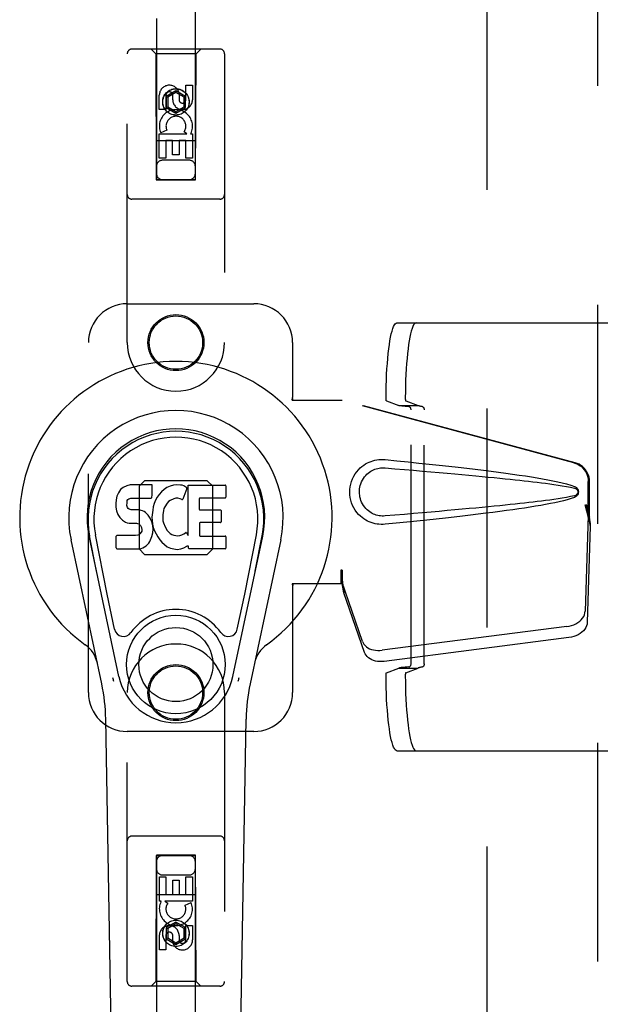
# Model space of a CAD drawing. Header units: inches. Extents: x 0 to 256, y 0 to 166.
# Tile 10 of 30: x 74.66 to 78.39, y 86.45 to 92.78. Entities that reach past the tile are written whole.
import ezdxf

# ---------------------------------------------------------------- set-up
doc = ezdxf.new("R2010")
doc.units = ezdxf.units.IN
doc.header["$LTSCALE"] = 14.074305
doc.header["$MEASUREMENT"] = 0
doc.linetypes.add('HIDDEN', pattern=[0.2, 0.1, -0.1])
doc.layers.add('DEFAULT_2', color=8, linetype='HIDDEN')
doc.layers.add('SECONDARY_OR_LEFT_DOOR_ASSEMBLY', color=7, linetype='CONTINUOUS')

msp = doc.modelspace()

# ---------------------------------------------------------------- linework, layer by layer
at = {"layer": 'DEFAULT_2', "color": 8, "linetype": 'HIDDEN'}
for p, q in [((77.6633, 55.0934), (77.6633, 124.0634)), ((77.0832, 90.8299), (78.8592, 90.8299)), ((77.0164, 90.3289), (77.0959, 90.299)), ((77.1401, 90.3289), (77.2197, 90.299)), ((77.0959, 90.299), (77.2197, 90.299)), ((77.1748, 88.6384), (77.1748, 90.2714)), ((77.2591, 88.6376), (77.2591, 90.2722)), ((77.0164, 88.5809), (77.0959, 88.6109)), ((77.0959, 88.6109), (77.2197, 88.6109)), ((77.1401, 88.5809), (77.2197, 88.6109)), ((77.0832, 88.0799), (78.8592, 88.0799))]:
    msp.add_line(p, q, dxfattribs=at)
for points in [[(77.0137, 90.3497), (77.0141, 90.3878), (77.0149, 90.4255), (77.0162, 90.4628), (77.0178, 90.4993), (77.0198, 90.5348), (77.0221, 90.569), (77.0249, 90.6019), (77.0279, 90.6332), (77.0313, 90.6628), (77.035, 90.6903), (77.039, 90.7158), (77.0432, 90.739), (77.0477, 90.7598), (77.0524, 90.778), (77.0573, 90.7937), (77.0623, 90.8066), (77.0674, 90.8168), (77.0726, 90.8241), (77.0779, 90.8284), (77.0832, 90.8299)], [(77.207, 90.8299), (77.2017, 90.8284), (77.1964, 90.8241), (77.1912, 90.8168), (77.186, 90.8066), (77.181, 90.7937), (77.1762, 90.778), (77.1715, 90.7598), (77.167, 90.739), (77.1628, 90.7158), (77.1588, 90.6903), (77.1551, 90.6628), (77.1517, 90.6332), (77.1486, 90.6019), (77.1459, 90.569), (77.1436, 90.5348), (77.1416, 90.4993), (77.1399, 90.4628), (77.1387, 90.4255), (77.1379, 90.3878), (77.1375, 90.3497)], [(77.0164, 90.3289), (77.0159, 90.3293), (77.0155, 90.3302), (77.0151, 90.3315), (77.0148, 90.3333), (77.0144, 90.3354), (77.0142, 90.3378), (77.014, 90.3406), (77.0138, 90.3435), (77.0137, 90.3465), (77.0137, 90.3497)], [(77.1375, 90.3497), (77.1375, 90.3465), (77.1376, 90.3435), (77.1377, 90.3406), (77.138, 90.3378), (77.1382, 90.3354), (77.1385, 90.3333), (77.1389, 90.3315), (77.1393, 90.3302), (77.1397, 90.3293), (77.1401, 90.3289)], [(77.1611, 90.2914), (77.1486, 90.2922), (77.1371, 90.2931), (77.1269, 90.294), (77.118, 90.295), (77.1104, 90.296), (77.1041, 90.2969), (77.0993, 90.2979), (77.0959, 90.299)], [(77.1748, 90.2714), (77.1746, 90.2745), (77.1741, 90.2774), (77.1733, 90.2802), (77.1721, 90.2829), (77.1707, 90.2853), (77.1691, 90.2873), (77.1672, 90.289), (77.1653, 90.2902), (77.1632, 90.291), (77.1611, 90.2914)], [(77.2466, 90.2922), (77.2414, 90.2929), (77.2367, 90.2937), (77.2326, 90.2946), (77.2289, 90.2954), (77.2258, 90.2963), (77.2232, 90.2972), (77.2211, 90.2981), (77.2197, 90.299)], [(77.2466, 90.2922), (77.2484, 90.2917), (77.2503, 90.2908), (77.2521, 90.2895), (77.2537, 90.2878), (77.2553, 90.2858), (77.2566, 90.2834), (77.2577, 90.2808), (77.2585, 90.2781), (77.2589, 90.2752), (77.2591, 90.2722)], [(77.1611, 88.6184), (77.1632, 88.6188), (77.1653, 88.6196), (77.1672, 88.6208), (77.1691, 88.6225), (77.1707, 88.6246), (77.1721, 88.6269), (77.1733, 88.6296), (77.1741, 88.6324), (77.1746, 88.6354), (77.1748, 88.6384)], [(77.2591, 88.6376), (77.2589, 88.6346), (77.2585, 88.6318), (77.2577, 88.629), (77.2566, 88.6264), (77.2553, 88.624), (77.2537, 88.622), (77.2521, 88.6203), (77.2503, 88.619), (77.2484, 88.6181), (77.2466, 88.6177)], [(77.0137, 88.5602), (77.0137, 88.5633), (77.0138, 88.5663), (77.014, 88.5692), (77.0142, 88.572), (77.0144, 88.5744), (77.0148, 88.5766), (77.0151, 88.5783), (77.0155, 88.5796), (77.0159, 88.5805), (77.0164, 88.5809)], [(77.0832, 88.0799), (77.0779, 88.0814), (77.0726, 88.0858), (77.0674, 88.0931), (77.0623, 88.1032), (77.0573, 88.1161), (77.0524, 88.1318), (77.0477, 88.1501), (77.0432, 88.1708), (77.039, 88.194), (77.035, 88.2195), (77.0313, 88.2471), (77.0279, 88.2766), (77.0249, 88.3079), (77.0221, 88.3408), (77.0198, 88.3751), (77.0178, 88.4106), (77.0162, 88.4471), (77.0149, 88.4843), (77.0141, 88.522), (77.0137, 88.5602)], [(77.1611, 88.6184), (77.1486, 88.6176), (77.1371, 88.6167), (77.1269, 88.6158), (77.118, 88.6148), (77.1104, 88.6139), (77.1041, 88.6129), (77.0993, 88.6119), (77.0959, 88.6109)], [(77.1401, 88.5809), (77.1397, 88.5805), (77.1393, 88.5796), (77.1389, 88.5783), (77.1385, 88.5766), (77.1382, 88.5744), (77.138, 88.572), (77.1377, 88.5692), (77.1376, 88.5663), (77.1375, 88.5633), (77.1375, 88.5602)], [(77.1375, 88.5602), (77.1379, 88.522), (77.1387, 88.4843), (77.1399, 88.4471), (77.1416, 88.4106), (77.1436, 88.3751), (77.1459, 88.3408), (77.1486, 88.3079), (77.1517, 88.2766), (77.1551, 88.2471), (77.1588, 88.2195), (77.1628, 88.194), (77.167, 88.1708), (77.1715, 88.1501), (77.1762, 88.1318), (77.181, 88.1161), (77.186, 88.1032), (77.1912, 88.0931), (77.1964, 88.0858), (77.2017, 88.0814), (77.207, 88.0799)], [(77.2466, 88.6177), (77.2414, 88.6169), (77.2367, 88.6161), (77.2326, 88.6152), (77.2289, 88.6144), (77.2258, 88.6135), (77.2232, 88.6126), (77.2211, 88.6118), (77.2197, 88.6109)]]:
    msp.add_lwpolyline(points, dxfattribs=at)
at = {"layer": 'SECONDARY_OR_LEFT_DOOR_ASSEMBLY', "color": 8, "linetype": 'HIDDEN'}
for p, q in [((78.3718, 124.7244), (78.3718, 54.4324)), ((75.5383, 123.7509), (75.5383, 91.7491)), ((75.7883, 91.7491), (75.7883, 123.7509)), ((75.3508, 90.7034), (75.3508, 92.5609)), ((75.9458, 92.5909), (75.3808, 92.5909)), ((75.5333, 92.5609), (75.5033, 92.5909)), ((75.5333, 92.5609), (75.5368, 91.7509)), ((75.7933, 92.5609), (75.5333, 92.5609)), ((75.7898, 91.7509), (75.7933, 92.5609)), ((75.7933, 92.5609), (75.8233, 92.5909)), ((75.9758, 92.5609), (75.9758, 90.7034)), ((75.7275, 92.265), (75.7275, 92.3575)), ((75.7275, 92.3575), (75.7699, 92.3575)), ((75.7699, 92.3575), (75.7699, 92.265)), ((75.5567, 92.2012), (75.5567, 92.2936)), ((75.5991, 92.2936), (75.5991, 92.2012)), ((75.6633, 92.3228), (75.6008, 92.2867)), ((75.6633, 92.3112), (75.6108, 92.2809)), ((75.643, 92.265), (75.643, 92.2936)), ((75.6633, 92.3228), (75.6633, 92.3112)), ((75.7258, 92.2867), (75.6633, 92.3228)), ((75.7158, 92.2809), (75.6633, 92.3112)), ((75.684, 92.3074), (75.684, 92.2611)), ((75.6008, 92.2867), (75.6008, 92.2145)), ((75.6008, 92.2867), (75.6108, 92.2809)), ((75.6108, 92.2809), (75.6108, 92.2203)), ((75.7258, 92.2867), (75.7158, 92.2809)), ((75.7158, 92.2203), (75.7158, 92.2809)), ((75.7258, 92.2145), (75.7258, 92.2867)), ((75.5991, 92.2012), (75.5567, 92.2012)), ((75.6008, 92.2145), (75.6108, 92.2203)), ((75.6008, 92.2145), (75.6633, 92.1784)), ((75.6108, 92.2203), (75.6633, 92.19)), ((75.6633, 92.19), (75.7158, 92.2203)), ((75.6633, 92.1784), (75.7258, 92.2145)), ((75.6633, 92.1784), (75.6633, 92.19)), ((75.7258, 92.2145), (75.7158, 92.2203)), ((75.5567, 91.8888), (75.5567, 92.0449)), ((75.5567, 92.0449), (75.7343, 92.0449)), ((75.6048, 92.0693), (75.5657, 92.0524)), ((75.7343, 92.0449), (75.7157, 92.0579)), ((75.7594, 92.0484), (75.7576, 92.0449)), ((75.7576, 92.0449), (75.7699, 92.0449)), ((75.7699, 92.0449), (75.7699, 91.8888)), ((75.7909, 92.0009), (75.5358, 92.0009)), ((75.5991, 92.0023), (75.5991, 91.8888)), ((75.6416, 92.0023), (75.5991, 92.0023)), ((75.6416, 91.9101), (75.6416, 92.0023)), ((75.684, 92.0023), (75.684, 91.9101)), ((75.7275, 92.0023), (75.684, 92.0023)), ((75.7275, 91.8888), (75.7275, 92.0023)), ((75.5991, 91.8888), (75.5567, 91.8888)), ((75.7483, 91.8759), (75.5783, 91.8759)), ((75.684, 91.9101), (75.6416, 91.9101)), ((75.7699, 91.8888), (75.7275, 91.8888)), ((75.5368, 91.7509), (75.7898, 91.7509)), ((75.5383, 91.7523), (75.7883, 91.7523)), ((75.5383, 91.7491), (75.7883, 91.7491)), ((75.9458, 91.6259), (75.3808, 91.6259)), ((75.3508, 90.9534), (76.1633, 90.9534)), ((75.1008, 88.4534), (75.1008, 90.7034)), ((76.4133, 90.7034), (76.4133, 90.3503)), ((76.4103, 90.3334), (76.4133, 90.3503)), ((76.4103, 90.3334), (76.7313, 90.3334)), ((76.4177, 90.3334), (76.4133, 90.3503)), ((78.221, 89.9311), (76.7236, 90.3334)), ((78.2287, 89.9311), (76.7313, 90.3334)), ((75.4621, 89.8149), (75.4268, 89.7796)), ((75.4268, 89.7796), (75.4268, 89.3772)), ((75.8645, 89.8149), (75.4621, 89.8149)), ((75.8998, 89.7796), (75.8645, 89.8149)), ((75.8998, 89.3772), (75.8998, 89.7796)), ((78.3134, 89.5806), (78.3134, 89.8103)), ((78.3211, 89.5806), (78.3211, 89.8103)), ((78.2916, 89.6622), (78.3134, 89.5806)), ((78.2993, 89.6622), (78.3211, 89.5806)), ((78.3127, 89.592), (78.2936, 88.9769)), ((78.3127, 89.592), (78.3262, 89.521)), ((78.3211, 89.5806), (78.3134, 89.5806)), ((78.315, 89.6081), (78.3237, 89.5519)), ((78.3262, 89.521), (78.3071, 88.9059)), ((78.3237, 89.5519), (78.3246, 89.5411)), ((78.3246, 89.5411), (78.3255, 89.5308)), ((78.3255, 89.5308), (78.3262, 89.521)), ((75.4268, 89.3772), (75.4621, 89.3419)), ((75.4621, 89.3419), (75.8645, 89.3419)), ((75.8645, 89.3419), (75.8998, 89.3772)), ((76.7236, 89.2409), (76.7236, 89.1534)), ((76.7313, 89.2409), (76.7236, 89.2409)), ((76.7313, 89.2409), (76.7313, 89.1534)), ((76.4103, 89.1534), (76.4133, 89.1366)), ((76.7313, 89.1534), (76.4103, 89.1534)), ((76.4177, 89.1534), (76.4133, 89.1366)), ((76.4133, 89.1366), (76.4133, 88.4534)), ((76.8618, 88.7829), (76.7299, 89.1667)), ((76.7434, 89.0957), (76.7299, 89.1667)), ((76.7392, 89.1261), (76.7434, 89.0957)), ((76.8753, 88.7119), (76.7434, 89.0957)), ((78.1761, 88.8778), (76.9886, 88.7254)), ((78.1896, 88.8068), (77.0022, 88.6543)), ((75.3508, 86.5959), (75.3508, 88.4534)), ((75.9758, 88.4534), (75.9758, 86.5959)), ((76.1633, 88.2034), (75.3508, 88.2034)), ((75.9458, 87.5309), (75.3808, 87.5309)), ((75.5368, 87.4059), (75.5333, 86.5959)), ((75.5368, 87.4059), (75.7898, 87.4059)), ((75.5383, 87.4077), (75.5383, 55.4059)), ((75.7883, 87.4077), (75.5383, 87.4077)), ((75.7883, 87.4045), (75.5383, 87.4045)), ((75.7883, 55.4059), (75.7883, 87.4077)), ((75.7933, 86.5959), (75.7898, 87.4059)), ((75.5568, 87.1119), (75.5568, 87.2681)), ((75.5568, 87.2681), (75.5992, 87.2681)), ((75.5783, 87.2809), (75.7483, 87.2809)), ((75.5992, 87.2681), (75.5992, 87.1545)), ((75.6427, 87.1545), (75.6427, 87.2467)), ((75.6427, 87.2467), (75.6851, 87.2467)), ((75.6851, 87.2467), (75.6851, 87.1545)), ((75.7275, 87.1545), (75.7275, 87.2681)), ((75.7275, 87.2681), (75.77, 87.2681)), ((75.77, 87.2681), (75.77, 87.1119)), ((75.5358, 87.1559), (75.7909, 87.1559)), ((75.569, 87.1119), (75.5568, 87.1119)), ((75.5673, 87.1084), (75.569, 87.1119)), ((75.5924, 87.1119), (75.6109, 87.0989)), ((75.77, 87.1119), (75.5924, 87.1119)), ((75.5992, 87.1545), (75.6427, 87.1545)), ((75.6851, 87.1545), (75.7275, 87.1545)), ((75.7219, 87.0875), (75.761, 87.1045)), ((75.6633, 86.9784), (75.6008, 86.9423)), ((75.6633, 86.9784), (75.6633, 86.9668)), ((75.7258, 86.9423), (75.6633, 86.9784)), ((75.6008, 86.9423), (75.6008, 86.8701)), ((75.6008, 86.9423), (75.6108, 86.9365)), ((75.6633, 86.9668), (75.6108, 86.9365)), ((75.6108, 86.9365), (75.6108, 86.8759)), ((75.7158, 86.9365), (75.6633, 86.9668)), ((75.7258, 86.9423), (75.7158, 86.9365)), ((75.7158, 86.8759), (75.7158, 86.9365)), ((75.7258, 86.8701), (75.7258, 86.9423)), ((75.7275, 86.8632), (75.7275, 86.9557)), ((75.7275, 86.9557), (75.77, 86.9557)), ((75.77, 86.9557), (75.77, 86.8632)), ((75.5568, 86.7994), (75.5568, 86.8918)), ((75.5992, 86.8918), (75.5992, 86.7994)), ((75.6008, 86.8701), (75.6108, 86.8759)), ((75.6008, 86.8701), (75.6633, 86.8341)), ((75.6108, 86.8759), (75.6633, 86.8456)), ((75.6427, 86.8494), (75.6427, 86.8957)), ((75.6633, 86.8456), (75.7158, 86.8759)), ((75.6633, 86.8341), (75.7258, 86.8701)), ((75.6837, 86.8918), (75.6837, 86.8633)), ((75.7258, 86.8701), (75.7158, 86.8759)), ((75.5992, 86.7994), (75.5568, 86.7994)), ((75.6633, 86.8341), (75.6633, 86.8456)), ((75.5333, 86.5959), (75.5033, 86.5659)), ((75.7933, 86.5959), (75.5333, 86.5959)), ((75.7933, 86.5959), (75.8233, 86.5659)), ((75.9458, 86.5659), (75.3808, 86.5659))]:
    msp.add_line(p, q, dxfattribs=at)
at = {"layer": 'SECONDARY_OR_LEFT_DOOR_ASSEMBLY', "color": 7, "linetype": 'Continuous'}
for p, q in [((75.3156, 89.7662), (75.3071, 89.7582)), ((75.3252, 89.7728), (75.3156, 89.7662)), ((75.3469, 89.7825), (75.3252, 89.7728)), ((75.3703, 89.7898), (75.3469, 89.7825)), ((75.5098, 89.7898), (75.3703, 89.7898)), ((75.5115, 89.747), (75.5098, 89.7898)), ((75.5875, 89.7595), (75.5712, 89.7442)), ((75.6057, 89.7724), (75.5875, 89.7595)), ((75.6261, 89.7813), (75.6057, 89.7724)), ((75.6479, 89.7862), (75.6261, 89.7813)), ((75.6701, 89.7884), (75.6479, 89.7862)), ((75.6926, 89.788), (75.6701, 89.7884)), ((75.7037, 89.7863), (75.6926, 89.788)), ((75.7142, 89.7829), (75.7037, 89.7863)), ((75.7343, 89.7657), (75.7081, 89.6975)), ((75.7329, 89.7708), (75.7142, 89.7829)), ((75.7431, 89.4626), (75.7431, 89.7878)), ((75.7431, 89.7878), (75.9799, 89.7878)), ((75.9844, 89.7833), (75.9844, 89.7089)), ((75.2841, 89.7161), (75.279, 89.6927)), ((75.2934, 89.7386), (75.2841, 89.7161)), ((75.3071, 89.7582), (75.2934, 89.7386)), ((75.3541, 89.6941), (75.3599, 89.6989)), ((75.3599, 89.6989), (75.3742, 89.7034)), ((75.3742, 89.7034), (75.3891, 89.7045)), ((75.3891, 89.7045), (75.502, 89.7045)), ((75.502, 89.7045), (75.5076, 89.705)), ((75.5076, 89.705), (75.5094, 89.7104)), ((75.5094, 89.7104), (75.5106, 89.7233)), ((75.5106, 89.7233), (75.5115, 89.747)), ((75.5436, 89.7093), (75.5327, 89.6898)), ((75.5565, 89.7275), (75.5436, 89.7093)), ((75.5712, 89.7442), (75.5565, 89.7275)), ((75.6504, 89.6999), (75.6255, 89.6894)), ((75.6632, 89.7032), (75.6504, 89.6999)), ((75.6766, 89.703), (75.6632, 89.7032)), ((75.6897, 89.6999), (75.6766, 89.703)), ((75.7021, 89.695), (75.6897, 89.6999)), ((75.8132, 89.7), (75.8132, 89.6325)), ((75.9799, 89.7045), (75.8177, 89.7045)), ((75.279, 89.6927), (75.2772, 89.669)), ((75.2772, 89.669), (75.278, 89.6451)), ((75.278, 89.6451), (75.2819, 89.6216)), ((75.3483, 89.6573), (75.349, 89.6724)), ((75.349, 89.6497), (75.3483, 89.6573)), ((75.349, 89.6724), (75.351, 89.6874)), ((75.3513, 89.6427), (75.349, 89.6497)), ((75.351, 89.6874), (75.3541, 89.6941)), ((75.3558, 89.6366), (75.3513, 89.6427)), ((75.3619, 89.6322), (75.3558, 89.6366)), ((75.3764, 89.6282), (75.3619, 89.6322)), ((75.5181, 89.6477), (75.514, 89.6258)), ((75.5242, 89.6692), (75.5181, 89.6477)), ((75.5327, 89.6898), (75.5242, 89.6692)), ((75.5865, 89.6365), (75.5828, 89.6239)), ((75.5924, 89.6484), (75.5865, 89.6365)), ((75.6065, 89.6715), (75.5924, 89.6484)), ((75.6148, 89.6819), (75.6065, 89.6715)), ((75.6255, 89.6894), (75.6148, 89.6819)), ((75.2819, 89.6216), (75.2903, 89.5994)), ((75.2903, 89.5994), (75.3031, 89.5792)), ((75.3031, 89.5792), (75.3195, 89.5619)), ((75.4004, 89.629), (75.3764, 89.6282)), ((75.4243, 89.6277), (75.4004, 89.629)), ((75.4478, 89.6226), (75.4243, 89.6277)), ((75.4588, 89.6178), (75.4478, 89.6226)), ((75.4686, 89.6109), (75.4588, 89.6178)), ((75.4858, 89.5941), (75.4686, 89.6109)), ((75.4989, 89.5741), (75.4858, 89.5941)), ((75.5083, 89.5519), (75.4989, 89.5741)), ((75.514, 89.6258), (75.5094, 89.5814)), ((75.5094, 89.5814), (75.5103, 89.5592)), ((75.5795, 89.5971), (75.5788, 89.5702)), ((75.5788, 89.5702), (75.5801, 89.557)), ((75.5828, 89.6239), (75.5795, 89.5971)), ((75.8177, 89.6281), (75.949, 89.6281)), ((75.9534, 89.6236), (75.9534, 89.5505)), ((75.3195, 89.5619), (75.3393, 89.5488)), ((75.3393, 89.5488), (75.3504, 89.5446)), ((75.3504, 89.5446), (75.3621, 89.5426)), ((75.3621, 89.5426), (75.4096, 89.5421)), ((75.4096, 89.5421), (75.4172, 89.5414)), ((75.4172, 89.5414), (75.4242, 89.539)), ((75.4242, 89.539), (75.4302, 89.5344)), ((75.4302, 89.5344), (75.4351, 89.5285)), ((75.4351, 89.5285), (75.4416, 89.5149)), ((75.4416, 89.5149), (75.4441, 89.4998)), ((75.5146, 89.5288), (75.5083, 89.5519)), ((75.5103, 89.5592), (75.5134, 89.5371)), ((75.5134, 89.5371), (75.518, 89.5153)), ((75.5171, 89.5049), (75.5146, 89.5288)), ((75.518, 89.5153), (75.525, 89.4942)), ((75.5801, 89.557), (75.5832, 89.5442)), ((75.5832, 89.5442), (75.5934, 89.5193)), ((75.5934, 89.5193), (75.6067, 89.4962)), ((75.8145, 89.5415), (75.8145, 89.464)), ((75.949, 89.546), (75.8189, 89.546)), ((75.2975, 88.556), (75.105, 89.4594)), ((75.1532, 89.2331), (75.1089, 89.4603)), ((75.2208, 89.0863), (75.1462, 89.4675)), ((75.2797, 89.3832), (75.2797, 89.4581)), ((75.3435, 89.4631), (75.2842, 89.4626)), ((75.4044, 89.4634), (75.3435, 89.4631)), ((75.4195, 89.4646), (75.4044, 89.4634)), ((75.4259, 89.468), (75.4195, 89.4646)), ((75.4314, 89.4733), (75.4259, 89.468)), ((75.4407, 89.4853), (75.4314, 89.4733)), ((75.4433, 89.4922), (75.4407, 89.4853)), ((75.4441, 89.4998), (75.4433, 89.4922)), ((75.5006, 89.4354), (75.5092, 89.4578)), ((75.5092, 89.4578), (75.5155, 89.481)), ((75.5155, 89.481), (75.5171, 89.5049)), ((75.525, 89.4942), (75.5464, 89.4549)), ((75.5464, 89.4549), (75.559, 89.4365)), ((75.6067, 89.4962), (75.6155, 89.4862)), ((75.6155, 89.4862), (75.6255, 89.4773)), ((75.6255, 89.4773), (75.6367, 89.4699)), ((75.6367, 89.4699), (75.6491, 89.4651)), ((75.6491, 89.4651), (75.6623, 89.4627)), ((75.6623, 89.4627), (75.6757, 89.4622)), ((75.6757, 89.4622), (75.6888, 89.4642)), ((75.6888, 89.4642), (75.7016, 89.4683)), ((75.7016, 89.4683), (75.7138, 89.4737)), ((75.7138, 89.4737), (75.7248, 89.4812)), ((75.7312, 89.4801), (75.7431, 89.4626)), ((75.8189, 89.4595), (75.9805, 89.4595)), ((75.985, 89.455), (75.985, 89.3829)), ((76.0291, 88.556), (76.2217, 89.4594)), ((76.1059, 89.0863), (76.1805, 89.4675)), ((76.1734, 89.2331), (76.2178, 89.4603)), ((75.1868, 88.5088), (74.9895, 89.4348)), ((75.4286, 89.3784), (75.4405, 89.38)), ((75.4405, 89.38), (75.4517, 89.384)), ((75.4517, 89.384), (75.4715, 89.3978)), ((75.4715, 89.3978), (75.4885, 89.4147)), ((75.4885, 89.4147), (75.4953, 89.4246)), ((75.4953, 89.4246), (75.5006, 89.4354)), ((75.559, 89.4365), (75.5736, 89.4199)), ((75.5736, 89.4199), (75.5901, 89.4048)), ((75.5901, 89.4048), (75.6078, 89.3911)), ((75.6078, 89.3911), (75.6176, 89.386)), ((75.6176, 89.386), (75.6281, 89.3823)), ((75.6281, 89.3823), (75.6499, 89.3767)), ((75.694, 89.3773), (75.7153, 89.3841)), ((75.7153, 89.3841), (75.7342, 89.3957)), ((75.7342, 89.3957), (75.7345, 89.3958)), ((75.745, 89.3958), (75.7345, 89.3958)), ((75.745, 89.3829), (75.745, 89.3958)), ((76.3372, 89.4348), (76.1399, 88.5088)), ((75.2846, 89.3784), (75.4286, 89.3784)), ((75.6499, 89.3767), (75.6719, 89.3742)), ((75.6719, 89.3742), (75.694, 89.3773)), ((75.9805, 89.3784), (75.7494, 89.3784)), ((75.2687, 88.8612), (75.2208, 89.0863)), ((76.058, 88.8612), (76.1059, 89.0863)), ((75.3054, 82.9629), (75.2126, 88.2833)), ((76.0212, 82.9629), (76.1141, 88.2833))]:
    msp.add_line(p, q, dxfattribs=at)
at = {"layer": 'SECONDARY_OR_LEFT_DOOR_ASSEMBLY', "color": 8, "linetype": 'HIDDEN'}
for points in [[(77.0072, 89.5354), (76.9944, 89.5345), (76.9815, 89.5345), (76.9685, 89.5353), (76.9557, 89.5368), (76.9429, 89.5392), (76.9304, 89.5424), (76.9181, 89.5464), (76.9062, 89.5511), (76.8945, 89.5565), (76.883, 89.5628), (76.8716, 89.5701), (76.8602, 89.5784), (76.8488, 89.5881), (76.8376, 89.5991), (76.8266, 89.6118), (76.8163, 89.6259), (76.807, 89.6411), (76.799, 89.6572), (76.7924, 89.6738), (76.7873, 89.6908), (76.7836, 89.708), (76.7814, 89.7253), (76.7806, 89.7426), (76.7813, 89.7599), (76.7833, 89.7771), (76.7868, 89.7943), (76.7918, 89.8113), (76.7982, 89.8279), (76.8061, 89.8441), (76.8153, 89.8594), (76.8255, 89.8736), (76.8365, 89.8865), (76.8477, 89.8977), (76.8591, 89.9075), (76.8706, 89.9161), (76.8821, 89.9234), (76.8937, 89.9299), (76.9054, 89.9354), (76.9175, 89.9402), (76.9298, 89.9442), (76.9424, 89.9475), (76.9553, 89.9499), (76.9682, 89.9515)], [(76.9682, 89.9515), (76.9813, 89.9523), (76.9942, 89.9523), (77.0072, 89.9514)], [(77.0072, 89.9514), (77.0828, 89.9439), (77.1555, 89.9365), (77.2252, 89.9293), (77.292, 89.9222), (77.3562, 89.9153), (77.4177, 89.9086), (77.4767, 89.9019), (77.5332, 89.8954), (77.5874, 89.889), (77.6394, 89.8827), (77.6893, 89.8765), (77.7371, 89.8704), (77.7829, 89.8643), (77.8268, 89.8582), (77.8688, 89.8522), (77.9091, 89.8462), (77.9477, 89.8402), (77.9847, 89.8342), (78.02, 89.8281), (78.0538, 89.8219), (78.0861, 89.8156), (78.1169, 89.809), (78.1463, 89.8023), (78.1742, 89.795), (78.2006, 89.787), (78.2255, 89.7784)], [(77.0073, 89.5889), (76.9979, 89.5884), (76.9885, 89.5885), (76.9791, 89.5892), (76.9698, 89.5905), (76.9605, 89.5923), (76.9514, 89.5948), (76.9425, 89.5977), (76.9339, 89.6013), (76.9255, 89.6053), (76.9172, 89.6099), (76.9089, 89.6152), (76.9008, 89.6213), (76.8926, 89.6283), (76.8846, 89.6363), (76.8767, 89.6455), (76.8693, 89.6556), (76.8627, 89.6664), (76.857, 89.6776), (76.8524, 89.6889), (76.8488, 89.7001), (76.8461, 89.711), (76.8443, 89.7218), (76.8432, 89.7322), (76.8429, 89.7426), (76.8431, 89.753), (76.8441, 89.7634), (76.8458, 89.7741), (76.8483, 89.785), (76.8518, 89.7961), (76.8562, 89.8074), (76.8617, 89.8186), (76.8682, 89.8296), (76.8755, 89.8398), (76.8834, 89.8492), (76.8914, 89.8574), (76.8997, 89.8646), (76.9079, 89.8709), (76.9163, 89.8763), (76.9247, 89.8811), (76.9332, 89.8853), (76.942, 89.8889), (76.9509, 89.8919), (76.9601, 89.8944), (76.9694, 89.8963), (76.9788, 89.8976), (76.9883, 89.8983), (76.9978, 89.8984), (77.0073, 89.8979)], [(77.0073, 89.8979), (77.0706, 89.8926), (77.1318, 89.8874), (77.1909, 89.8824), (77.2478, 89.8775), (77.3026, 89.8727), (77.3554, 89.8681), (77.4062, 89.8636), (77.455, 89.8592), (77.5018, 89.855), (77.5468, 89.8508), (77.5899, 89.8468), (77.6312, 89.8429), (77.6707, 89.8391), (77.7084, 89.8355), (77.7444, 89.8319), (77.7787, 89.8284), (77.8115, 89.8251), (77.8428, 89.8218), (77.8729, 89.8185), (77.902, 89.8153), (77.9303, 89.8122), (77.9579, 89.809), (77.985, 89.8058), (78.0119, 89.8025), (78.0388, 89.799), (78.0656, 89.7955), (78.0924, 89.7917), (78.1192, 89.7878), (78.146, 89.7835), (78.1727, 89.7788), (78.1992, 89.7735), (78.2256, 89.7676)], [(78.221, 89.9311), (78.234, 89.9268), (78.2463, 89.9212), (78.258, 89.9143), (78.2689, 89.9061), (78.2788, 89.8968), (78.2877, 89.8864), (78.2953, 89.8752), (78.3018, 89.8632), (78.3068, 89.8505), (78.3105, 89.8374), (78.3127, 89.824), (78.3134, 89.8103)], [(78.3211, 89.8103), (78.3204, 89.824), (78.3182, 89.8374), (78.3145, 89.8505), (78.3094, 89.8632), (78.303, 89.8752), (78.2953, 89.8864), (78.2865, 89.8968), (78.2766, 89.9061), (78.2657, 89.9143), (78.254, 89.9212), (78.2417, 89.9268), (78.2287, 89.9311)], [(78.2255, 89.7784), (78.2315, 89.7753), (78.2368, 89.7714), (78.2413, 89.7667), (78.245, 89.7615), (78.2476, 89.7558), (78.2492, 89.7499), (78.2498, 89.7436), (78.2493, 89.7374), (78.2477, 89.7314), (78.2451, 89.7257), (78.2415, 89.7203), (78.2369, 89.7155), (78.2316, 89.7116), (78.2254, 89.7084)], [(78.2256, 89.7676), (78.2307, 89.7657), (78.2352, 89.7632), (78.239, 89.76), (78.2421, 89.7563), (78.2443, 89.7522), (78.2456, 89.7479), (78.246, 89.7432), (78.2455, 89.7386), (78.2441, 89.7342), (78.2419, 89.7303), (78.2388, 89.7266), (78.235, 89.7235), (78.2306, 89.7211), (78.2256, 89.7193)], [(78.2254, 89.7084), (78.2028, 89.7005), (78.1789, 89.6931), (78.1536, 89.6864), (78.127, 89.6801), (78.0991, 89.674), (78.07, 89.6681), (78.0396, 89.6623), (78.0079, 89.6566), (77.9748, 89.651), (77.9402, 89.6454), (77.9042, 89.6399), (77.8667, 89.6343), (77.8276, 89.6287), (77.7869, 89.6231), (77.7446, 89.6175), (77.7004, 89.6117), (77.6545, 89.606), (77.6067, 89.6001), (77.5569, 89.5942), (77.5051, 89.5881), (77.4512, 89.582), (77.395, 89.5758), (77.3366, 89.5694), (77.2758, 89.5629), (77.2126, 89.5562), (77.1468, 89.5495), (77.0783, 89.5425), (77.0072, 89.5354)], [(78.2256, 89.7193), (78.1993, 89.7133), (78.1728, 89.708), (78.1462, 89.7033), (78.1194, 89.6991), (78.0927, 89.6951), (78.0659, 89.6914), (78.0391, 89.6878), (78.0124, 89.6844), (77.9856, 89.6811), (77.9585, 89.6779), (77.9309, 89.6747), (77.9027, 89.6716), (77.8737, 89.6684), (77.8436, 89.6651), (77.8123, 89.6619), (77.7796, 89.6585), (77.7452, 89.655), (77.7092, 89.6514), (77.6715, 89.6478), (77.632, 89.644), (77.5907, 89.6401), (77.5476, 89.6361), (77.5026, 89.6319), (77.4557, 89.6277), (77.4068, 89.6233), (77.356, 89.6188), (77.3031, 89.6141), (77.2482, 89.6094), (77.1912, 89.6045), (77.1321, 89.5994), (77.0707, 89.5942), (77.0073, 89.5889)], [(78.2916, 89.6622), (78.2969, 89.6426), (78.3023, 89.6234), (78.3077, 89.6045), (78.3131, 89.5862), (78.3184, 89.5686), (78.3237, 89.5519)], [(78.2993, 89.6622), (78.3019, 89.6526), (78.3045, 89.6432), (78.3072, 89.6339), (78.3098, 89.6249), (78.3124, 89.6163), (78.315, 89.6081)], [(78.315, 89.6081), (78.3147, 89.6053), (78.3143, 89.6025), (78.3139, 89.5998), (78.3135, 89.5971), (78.3131, 89.5945), (78.3127, 89.592)], [(76.7236, 89.2409), (76.7261, 89.2207), (76.7288, 89.2006), (76.7314, 89.181), (76.7341, 89.1619), (76.7392, 89.1261)], [(76.7308, 89.2007), (76.7307, 89.1913), (76.7305, 89.1824)], [(76.7313, 89.2409), (76.7311, 89.2306), (76.7308, 89.2007)], [(76.7381, 89.1339), (76.7366, 89.1449), (76.7344, 89.1622), (76.7327, 89.1782), (76.7316, 89.1927), (76.731, 89.2055), (76.7309, 89.2131)], [(76.7305, 89.1824), (76.7303, 89.1769), (76.7302, 89.1743), (76.7301, 89.1717), (76.73, 89.1692), (76.7299, 89.1667)], [(78.1761, 88.8778), (78.1915, 88.8805), (78.2064, 88.8845), (78.2208, 88.8899), (78.2345, 88.8964), (78.2471, 88.904), (78.2586, 88.9127), (78.2686, 88.9221), (78.2771, 88.9323), (78.2839, 88.9431), (78.289, 88.9542), (78.2922, 88.9654), (78.2936, 88.9769)], [(78.3071, 88.9059), (78.3058, 88.8944), (78.3026, 88.8832), (78.2975, 88.872), (78.2907, 88.8613), (78.2821, 88.8511), (78.2721, 88.8416), (78.2607, 88.833), (78.248, 88.8254), (78.2344, 88.8188), (78.22, 88.8135), (78.2051, 88.8095), (78.1896, 88.8068)], [(76.8618, 88.7829), (76.866, 88.7732), (76.8717, 88.7642), (76.8789, 88.7559), (76.8874, 88.7483), (76.8972, 88.7416), (76.9082, 88.7359), (76.9201, 88.7312), (76.9329, 88.7277), (76.9463, 88.7253), (76.9601, 88.7241), (76.9742, 88.7241), (76.9886, 88.7254)], [(77.0022, 88.6543), (76.9878, 88.6531), (76.9737, 88.6531), (76.9598, 88.6543), (76.9464, 88.6566), (76.9337, 88.6602), (76.9217, 88.6648), (76.9108, 88.6706), (76.901, 88.6773), (76.8924, 88.6848), (76.8852, 88.6932), (76.8796, 88.7022), (76.8753, 88.7119)]]:
    msp.add_lwpolyline(points, dxfattribs=at)
at = {"layer": 'SECONDARY_OR_LEFT_DOOR_ASSEMBLY', "color": 7, "linetype": 'Continuous'}
for points in [[(75.2651, 88.5255), (75.2633, 88.531), (75.2617, 88.5366), (75.2603, 88.5421), (75.259, 88.5478)], [(76.0676, 88.5478), (76.0664, 88.5421), (76.0649, 88.5366), (76.0633, 88.531), (76.0616, 88.5255)]]:
    msp.add_lwpolyline(points, dxfattribs=at)
at = {"layer": 'SECONDARY_OR_LEFT_DOOR_ASSEMBLY', "color": 8, "linetype": 'HIDDEN'}
for centre, radius in [((75.6633, 92.2509), 0.085), ((75.6633, 92.2509), 0.0845), ((75.6633, 90.7034), 0.18), ((75.6633, 90.7034), 0.1715), ((75.6633, 88.4534), 0.18), ((75.6633, 88.4534), 0.1715), ((75.6633, 86.9059), 0.085), ((75.6633, 86.9059), 0.0845)]:
    msp.add_circle(centre, radius, dxfattribs=at)
at = {"layer": 'SECONDARY_OR_LEFT_DOOR_ASSEMBLY', "color": 7, "linetype": 'Continuous'}
for radius in [0.3169, 0.2382]:
    msp.add_circle((75.6633, 88.6339), radius, dxfattribs=at)
at = {"layer": 'SECONDARY_OR_LEFT_DOOR_ASSEMBLY', "color": 8, "linetype": 'HIDDEN'}
for centre, radius, start, end in [((75.3808, 92.5609), 0.03, 90, 180), ((75.9458, 92.5609), 0.03, 0, 90), ((75.6211, 92.2937), 0.0644, 12.29948, 180.07752), ((75.6211, 92.2936), 0.0219, 359.90115, 180), ((75.7065, 92.265), 0.0635, 180, 360), ((75.7055, 92.265), 0.0219, 190.307, 360), ((75.6635, 92.0947), 0.1065, 334.26362, 203.40274), ((75.6635, 92.0947), 0.0639, 324.88948, 203.40261), ((75.5783, 91.8359), 0.04, 90, 180), ((75.7483, 91.8359), 0.04, 0, 90), ((75.5783, 91.7909), 0.04, 180, 270), ((75.7483, 91.7909), 0.04, 270, 360), ((75.3808, 91.6559), 0.03, 180, 270), ((75.9458, 91.6559), 0.03, 270, 360), ((75.3508, 90.7034), 0.25, 90, 180), ((76.1633, 90.7034), 0.25, 0, 90), ((75.6633, 90.7034), 0.3125, 180, 360), ((75.6633, 88.4534), 0.3125, 0, 180), ((75.3508, 88.4534), 0.25, 180, 270), ((76.1633, 88.4534), 0.25, 270, 360), ((75.3808, 87.5009), 0.03, 90, 180), ((75.9458, 87.5009), 0.03, 0, 90), ((75.5783, 87.3659), 0.04, 90, 180), ((75.7483, 87.3659), 0.04, 0, 90), ((75.5783, 87.3209), 0.04, 180, 270), ((75.7483, 87.3209), 0.04, 270, 360), ((75.6632, 87.0622), 0.1065, 154.26362, 23.40274), ((75.6632, 87.0622), 0.0639, 144.88948, 23.40261), ((75.6202, 86.8918), 0.0635, 0, 180), ((75.6211, 86.8918), 0.0219, 10.307, 180), ((75.7056, 86.8631), 0.0644, 192.29948, 0.07752), ((75.7056, 86.8632), 0.0219, 179.90115, 360), ((75.3808, 86.5959), 0.03, 180, 270), ((75.9458, 86.5959), 0.03, 270, 360)]:
    msp.add_arc(centre, radius, start, end, dxfattribs=at)
at = {"layer": 'SECONDARY_OR_LEFT_DOOR_ASSEMBLY', "color": 7, "linetype": 'Continuous'}
for centre, radius, start, end in [((75.6633, 89.5784), 1.0039, 305.50661, 234.49339), ((75.6633, 89.5784), 0.689, 347.97034, 192.02966), ((75.6633, 89.5784), 0.5709, 347.97034, 192.02966), ((75.6633, 89.5686), 0.5269, 348.94024, 191.0594), ((75.7301, 89.7673), 0.00448, 339.00164, 51.87288), ((75.9799, 89.7833), 0.00448, 0, 90), ((75.704, 89.6991), 0.00448, 246.1578, 339.00164), ((75.8177, 89.7), 0.00448, 90, 180), ((75.9799, 89.7089), 0.00448, 270, 360), ((75.8177, 89.6325), 0.00448, 180, 270), ((75.949, 89.6236), 0.00448, 0, 90), ((75.8189, 89.5415), 0.00448, 90, 180), ((75.949, 89.5505), 0.00448, 270, 360), ((75.2842, 89.4581), 0.00448, 90, 180.01188), ((75.7275, 89.4776), 0.00448, 34.0893, 127.3444), ((75.8189, 89.464), 0.00448, 180, 270), ((75.9805, 89.455), 0.00448, 0, 90), ((75.2846, 89.3832), 0.00483, 180, 270), ((75.7494, 89.3829), 0.00448, 180, 270), ((75.9805, 89.3829), 0.00448, 270, 360), ((75.6633, 88.6339), 0.3543, 35.42367, 144.57633), ((75.3265, 88.8735), 0.0591, 192.02966, 324.57633), ((76.0002, 88.8735), 0.0591, 215.42367, 347.97034), ((74.9659, 88.6009), 0.1969, 12.02966, 54.49339), ((76.3608, 88.6009), 0.1969, 125.50661, 167.97034), ((74.0316, 88.2627), 1.1811, 1, 12.02966), ((75.6633, 88.6339), 0.374, 192.02966, 347.97034), ((77.295, 88.2627), 1.1811, 167.97034, 179)]:
    msp.add_arc(centre, radius, start, end, dxfattribs=at)
msp.add_ellipse((75.6633, 89.5685), major_axis=(0, 0.565), ratio=0.999848, start_param=-1.76365, end_param=1.76365, dxfattribs=at)

doc.saveas('drawing.dxf')
